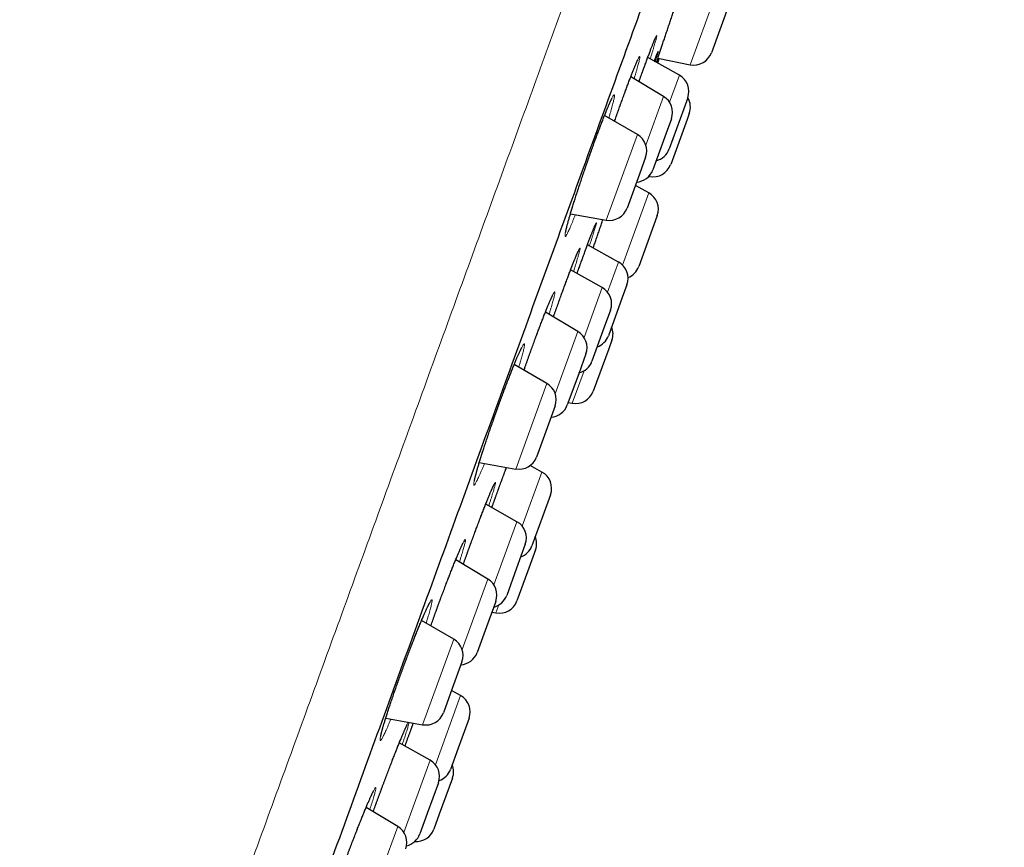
# Model space of a CAD drawing. Header units: millimetres. Extents: x 8 to 436, y 12 to 763.
# Tile 254 of 256: x 410 to 436, y 703 to 725. Entities that reach past the tile are written whole.
import ezdxf

# ---------------------------------------------------------------- set-up
doc = ezdxf.new("R2010")
doc.units = ezdxf.units.MM

msp = doc.modelspace()

# ---------------------------------------------------------------- linework, layer by layer
at = {"color": 252, "linetype": 'Continuous', "lineweight": 0}
for p, q in [((427.623, 723.73), (428.391, 725.839)), ((427.068, 722.72), (427.332, 723.445)), ((426.43, 721.572), (426.905, 722.877)), ((425.368, 719.552), (426.205, 721.85)), ((426.53, 720.727), (426.546, 720.77)), ((425.803, 718.347), (426.51, 720.287)), ((425.399, 717.621), (425.693, 718.429)), ((424.769, 716.404), (425.256, 717.742)), ((423.998, 714.888), (424.606, 716.561)), ((424.453, 714.637), (424.769, 715.504)), ((422.936, 712.868), (423.772, 715.166)), ((423.11, 711.332), (423.64, 712.786)), ((422.349, 709.755), (422.967, 711.453)), ((421.497, 708.018), (422.186, 709.911)), ((422.402, 709.002), (422.48, 709.215)), ((420.435, 705.998), (421.271, 708.296)), ((420.778, 704.924), (421.454, 706.781)), ((419.929, 703.105), (420.635, 705.044)), ((419.019, 701.21), (419.766, 703.262))]:
    msp.add_line(p, q, dxfattribs=at)
at = {"color": 7, "linetype": 'Continuous', "lineweight": 30}
for p, q in [((428.674, 725.381), (428.19, 724.049)), ((427.332, 723.445), (426.481, 723.922)), ((426.748, 723.772), (426.79, 723.894)), ((426.753, 723.902), (427.623, 723.73)), ((426.905, 722.877), (426.024, 723.403)), ((427.557, 722.838), (427.451, 722.547)), ((426.205, 721.85), (425.319, 722.362)), ((427.451, 722.547), (427.058, 721.465)), ((427.597, 722.42), (427.538, 722.259)), ((427.119, 722.277), (426.977, 721.888)), ((427.538, 722.259), (427.097, 721.047)), ((426.977, 721.888), (426.619, 720.904)), ((426.425, 721.246), (426.257, 720.785)), ((426.257, 720.785), (425.925, 719.874)), ((426.512, 720.731), (426.53, 720.727)), ((426.51, 720.287), (426.148, 720.487)), ((424.405, 719.722), (425.368, 719.552)), ((426.737, 719.679), (426.727, 719.651)), ((426.727, 719.651), (426.238, 718.306)), ((425.693, 718.429), (424.861, 718.887)), ((425.256, 717.742), (424.409, 718.216)), ((425.922, 717.82), (425.797, 717.476)), ((425.797, 717.476), (425.423, 716.447)), ((424.606, 716.561), (423.732, 717.083)), ((425.481, 717.134), (425.315, 716.678)), ((425.315, 716.678), (424.982, 715.762)), ((425.518, 716.33), (425.432, 716.093)), ((424.82, 715.961), (424.626, 715.427)), ((425.432, 716.093), (425.019, 714.957)), ((423.772, 715.166), (422.894, 715.673)), ((424.626, 715.427), (424.32, 714.588)), ((424.346, 714.658), (424.453, 714.637)), ((423.992, 714.562), (423.778, 713.974)), ((423.778, 713.974), (423.492, 713.19)), ((421.957, 713.041), (422.936, 712.868)), ((423.64, 712.786), (423.322, 712.961)), ((423.868, 712.177), (423.662, 711.61)), ((422.967, 711.453), (422.128, 711.923)), ((423.662, 711.61), (423.369, 710.804)), ((423.192, 710.845), (422.96, 710.206)), ((423.467, 710.695), (423.253, 710.106)), ((422.186, 709.911), (421.322, 710.428)), ((422.96, 710.206), (422.693, 709.473)), ((423.253, 710.106), (422.968, 709.322)), ((422.4, 709.311), (422.15, 708.625)), ((422.295, 709.023), (422.402, 709.002)), ((421.271, 708.296), (420.404, 708.797)), ((422.15, 708.625), (421.9, 707.938)), ((421.491, 707.692), (421.23, 706.973)), ((421.23, 706.973), (420.992, 706.32)), ((421.454, 706.781), (421.209, 706.916)), ((419.443, 706.173), (420.435, 705.998)), ((421.683, 706.172), (421.39, 705.366)), ((420.635, 705.044), (419.807, 705.508)), ((421.39, 705.366), (421.183, 704.799)), ((420.86, 704.437), (420.559, 703.611)), ((421.235, 704.563), (420.882, 703.591)), ((419.766, 703.262), (418.914, 703.771)), ((420.559, 703.611), (420.36, 703.064)), ((420.882, 703.591), (420.736, 703.19))]:
    msp.add_line(p, q, dxfattribs=at)
for centre, start, end in [((427.72, 724.22), 258.8162, 340), ((427.087, 723.009), 340, 60.7254), ((426.649, 722.448), 340, 59.1557), ((427.127, 722.591), 340, 30.2115), ((425.955, 721.417), 340, 60), ((426.588, 721.636), 284.0558, 340), ((426.627, 721.218), 258.8162, 340), ((426.149, 721.075), 273.5782, 340), ((426.268, 719.85), 340, 61.0186), ((425.455, 720.045), 260, 340), ((425.452, 717.991), 340, 61.1838), ((425.768, 718.477), 291.6008, 340), ((425.012, 717.305), 340, 60.7254), ((424.35, 716.132), 340, 59.1557), ((425.049, 716.501), 340, 22.2686), ((424.953, 716.618), 289.7918, 340), ((424.512, 715.933), 284.0558, 340), ((423.522, 714.733), 340, 60), ((424.549, 715.128), 258.9814, 340), ((423.85, 714.759), 273.5782, 340), ((423.022, 713.361), 260, 340), ((423.399, 712.348), 340, 61.1838), ((422.723, 711.016), 340, 60.7254), ((422.997, 710.866), 340, 22.2686), ((422.899, 710.975), 289.7918, 340), ((421.93, 709.482), 340, 59.1557), ((422.223, 709.644), 284.0558, 340), ((422.498, 709.493), 258.9814, 340), ((421.021, 707.863), 340, 60), ((421.43, 708.109), 273.5782, 340), ((421.213, 706.343), 340, 61.1838), ((420.522, 706.491), 260, 340), ((420.39, 704.608), 340, 60.7254), ((420.766, 704.734), 340, 22.2686), ((420.713, 704.97), 289.1959, 340), ((419.51, 702.833), 340, 59.1557), ((419.89, 703.235), 282.9587, 340), ((420.266, 703.361), 265.1502, 340)]:
    msp.add_arc(centre, 0.5, start, end, dxfattribs=at)
at = {"color": 252, "linetype": 'Continuous', "lineweight": 0}
for points, knots in [([(380.97, 679.081), (381.126, 679.511), (381.439, 680.37), (381.973, 681.837), (382.552, 683.428), (383.179, 685.15), (383.868, 687.043), (384.621, 689.112), (385.439, 691.359), (386.299, 693.722), (387.197, 696.191), (388.131, 698.755), (389.094, 701.403), (390.085, 704.124), (391.097, 706.906), (392.128, 709.737), (393.172, 712.605), (394.225, 715.498), (395.282, 718.404), (396.34, 721.309), (397.393, 724.203), (398.437, 727.071), (399.467, 729.902), (400.48, 732.684), (401.47, 735.405), (402.434, 738.053), (403.367, 740.617), (404.266, 743.085), (405.126, 745.448), (405.944, 747.696), (406.716, 749.818), (407.439, 751.805), (408.11, 753.649), (408.727, 755.342), (409.285, 756.878), (409.784, 758.248), (410.221, 759.448), (410.594, 760.472), (410.901, 761.316), (411.141, 761.976), (411.313, 762.447), (411.42, 762.743), (411.434, 762.779), (411.44, 762.798)], [0, 0, 0, 0, 0.022774, 0.045547, 0.068321, 0.091094, 0.113868, 0.138483, 0.163098, 0.187712, 0.212327, 0.236942, 0.261557, 0.286171, 0.310786, 0.335401, 0.360016, 0.384631, 0.409245, 0.43386, 0.458475, 0.48309, 0.507704, 0.532319, 0.556934, 0.581549, 0.606164, 0.630778, 0.655393, 0.680008, 0.704623, 0.729237, 0.753852, 0.778467, 0.803082, 0.827697, 0.852311, 0.876926, 0.901541, 0.926156, 0.95077, 0.975385, 1, 1, 1, 1]), ([(404.216, 670.384), (404.374, 670.815), (404.688, 671.679), (405.225, 673.154), (405.807, 674.753), (406.436, 676.483), (407.094, 678.29), (407.774, 680.158), (408.47, 682.072), (409.199, 684.073), (409.957, 686.156), (410.742, 688.313), (411.552, 690.539), (412.385, 692.825), (413.236, 695.166), (414.105, 697.552), (414.988, 699.978), (415.882, 702.435), (416.785, 704.915), (417.693, 707.411), (418.605, 709.915), (419.516, 712.419), (420.425, 714.915), (421.327, 717.396), (422.222, 719.852), (423.104, 722.278), (423.973, 724.665), (424.825, 727.005), (425.657, 729.291), (426.467, 731.517), (427.252, 733.674), (428.01, 735.757), (428.739, 737.759), (429.435, 739.672), (430.098, 741.493), (430.724, 743.214), (431.313, 744.83), (431.861, 746.336), (432.367, 747.728), (432.831, 749), (433.249, 750.15), (433.621, 751.173), (433.947, 752.067), (434.223, 752.827), (434.451, 753.453), (434.629, 753.942), (434.756, 754.29), (434.835, 754.509), (434.845, 754.536), (434.85, 754.549)], [0, 0, 0, 0, 0.022759, 0.045519, 0.068278, 0.091037, 0.113797, 0.134897, 0.155997, 0.177097, 0.198197, 0.219297, 0.240397, 0.261497, 0.282597, 0.303697, 0.324798, 0.345898, 0.366998, 0.388098, 0.409198, 0.430298, 0.451398, 0.472498, 0.493598, 0.514698, 0.535798, 0.556899, 0.577999, 0.599099, 0.620199, 0.641299, 0.662399, 0.683499, 0.704599, 0.725699, 0.746799, 0.767899, 0.788999, 0.8101, 0.8312, 0.8523, 0.8734, 0.8945, 0.9156, 0.9367, 0.9578, 0.9789, 1, 1, 1, 1]), ([(426.406, 723.718), (426.418, 723.752), (426.443, 723.821), (426.479, 723.916), (426.512, 724.007), (426.544, 724.091), (426.573, 724.168), (426.6, 724.237), (426.625, 724.3), (426.647, 724.355), (426.667, 724.402), (426.683, 724.441), (426.697, 724.471), (426.709, 724.493), (426.717, 724.506), (426.722, 724.511), (426.725, 724.507), (426.724, 724.495), (426.72, 724.473), (426.714, 724.444), (426.704, 724.406), (426.692, 724.36), (426.676, 724.305), (426.658, 724.243), (426.638, 724.174), (426.614, 724.097), (426.588, 724.014), (426.566, 723.943), (426.552, 723.898), (426.548, 723.884)], [0, 0, 0, 0, 0.03773, 0.075589, 0.113491, 0.15135, 0.18908, 0.226855, 0.264758, 0.302705, 0.340609, 0.378383, 0.416169, 0.454083, 0.492042, 0.529956, 0.567742, 0.605545, 0.643477, 0.681453, 0.719386, 0.757189, 0.795009, 0.832958, 0.870951, 0.9089, 0.94672, 0.984548, 1, 1, 1, 1]), ([(425.59, 722.206), (425.591, 722.209), (425.607, 722.256), (425.638, 722.344), (425.682, 722.471), (425.726, 722.595), (425.77, 722.718), (425.814, 722.84), (425.858, 722.959), (425.899, 723.073), (425.939, 723.18), (425.977, 723.28), (426.013, 723.376), (426.048, 723.465), (426.08, 723.547), (426.11, 723.623), (426.138, 723.692), (426.164, 723.753), (426.187, 723.806), (426.207, 723.852), (426.225, 723.889), (426.24, 723.918), (426.252, 723.939), (426.261, 723.951), (426.268, 723.954), (426.271, 723.948), (426.271, 723.934), (426.268, 723.912), (426.263, 723.881), (426.254, 723.841), (426.243, 723.794), (426.228, 723.738), (426.211, 723.675), (426.191, 723.604), (426.168, 723.527), (426.143, 723.442), (426.125, 723.382), (426.115, 723.35), (426.115, 723.349)], [0, 0, 0, 0, 0.002521, 0.031768, 0.061049, 0.090297, 0.119444, 0.149782, 0.180158, 0.210496, 0.239629, 0.268862, 0.298129, 0.327362, 0.356495, 0.385628, 0.41486, 0.444126, 0.473358, 0.502491, 0.531637, 0.560883, 0.590162, 0.619408, 0.648554, 0.677723, 0.706992, 0.736294, 0.765563, 0.794732, 0.823919, 0.853205, 0.882526, 0.911813, 0.941, 0.970193, 0.999486, 1, 1, 1, 1]), ([(426.657, 723.823), (426.662, 723.837), (426.675, 723.874), (426.694, 723.923), (426.713, 723.972), (426.729, 724.012), (426.742, 724.045), (426.752, 724.068), (426.76, 724.084), (426.764, 724.091), (426.766, 724.089), (426.764, 724.078), (426.759, 724.059), (426.752, 724.031), (426.742, 723.995), (426.728, 723.951), (426.712, 723.898), (426.697, 723.85), (426.687, 723.818), (426.684, 723.808)], [0, 0, 0, 0, 0.040494, 0.102708, 0.164712, 0.226771, 0.289043, 0.351386, 0.413657, 0.475717, 0.537786, 0.600067, 0.66242, 0.724701, 0.786771, 0.848856, 0.911152, 0.973521, 1, 1, 1, 1]), ([(426.245, 723.271), (426.259, 723.309), (426.287, 723.387), (426.327, 723.501), (426.367, 723.613), (426.393, 723.683), (426.406, 723.718)], [0, 0, 0, 0, 0.241037, 0.494509, 0.747687, 1, 1, 1, 1]), ([(424.537, 719.699), (424.527, 719.674), (424.505, 719.618), (424.473, 719.539), (424.441, 719.462), (424.411, 719.391), (424.384, 719.329), (424.359, 719.273), (424.336, 719.226), (424.317, 719.187), (424.3, 719.156), (424.286, 719.133), (424.274, 719.12), (424.266, 719.114), (424.261, 719.118), (424.258, 719.13), (424.259, 719.151), (424.263, 719.18), (424.269, 719.218), (424.279, 719.263), (424.292, 719.317), (424.307, 719.379), (424.325, 719.448), (424.347, 719.524), (424.37, 719.607), (424.396, 719.697), (424.425, 719.792), (424.456, 719.893), (424.489, 720), (424.524, 720.111), (424.561, 720.226), (424.599, 720.344), (424.639, 720.466), (424.68, 720.59), (424.723, 720.717), (424.766, 720.844), (424.81, 720.972), (424.854, 721.101), (424.899, 721.229), (424.944, 721.356), (424.989, 721.483), (425.035, 721.61), (425.08, 721.735), (425.125, 721.855), (425.167, 721.97), (425.209, 722.079), (425.248, 722.183), (425.287, 722.282), (425.323, 722.376), (425.358, 722.462), (425.391, 722.543), (425.422, 722.616), (425.45, 722.683), (425.476, 722.741), (425.5, 722.792), (425.521, 722.835), (425.539, 722.869), (425.555, 722.896), (425.567, 722.913), (425.577, 722.922), (425.583, 722.923), (425.587, 722.914), (425.588, 722.897), (425.585, 722.872), (425.58, 722.838), (425.572, 722.796), (425.56, 722.745), (425.546, 722.687), (425.529, 722.622), (425.509, 722.548), (425.486, 722.468), (425.462, 722.384), (425.444, 722.324), (425.436, 722.295)], [0, 0, 0, 0, 0.011594, 0.025712, 0.039815, 0.05387, 0.067934, 0.082046, 0.096175, 0.110287, 0.124351, 0.138431, 0.152559, 0.166703, 0.180831, 0.194911, 0.209005, 0.223148, 0.237307, 0.251449, 0.265544, 0.279646, 0.293795, 0.307962, 0.322111, 0.336213, 0.350311, 0.364458, 0.378621, 0.392767, 0.406866, 0.420952, 0.435086, 0.449236, 0.46337, 0.477456, 0.491526, 0.505644, 0.519778, 0.533896, 0.547966, 0.562602, 0.577256, 0.591893, 0.605952, 0.62006, 0.634184, 0.648291, 0.662351, 0.67641, 0.690517, 0.704641, 0.718748, 0.732807, 0.746876, 0.760993, 0.775126, 0.789243, 0.803312, 0.817397, 0.83153, 0.845679, 0.859812, 0.873897, 0.887994, 0.90214, 0.916302, 0.930448, 0.944546, 0.958648, 0.972798, 0.986964, 1, 1, 1, 1]), ([(424.736, 718.547), (424.749, 718.583), (424.775, 718.656), (424.813, 718.759), (424.849, 718.857), (424.884, 718.949), (424.916, 719.035), (424.946, 719.115), (424.974, 719.187), (424.999, 719.252), (425.022, 719.31), (425.042, 719.36), (425.06, 719.402), (425.074, 719.435), (425.086, 719.46), (425.094, 719.477), (425.1, 719.485), (425.103, 719.484), (425.102, 719.475), (425.099, 719.457), (425.092, 719.43), (425.083, 719.396), (425.071, 719.353), (425.055, 719.301), (425.037, 719.242), (425.016, 719.176), (424.993, 719.103), (424.967, 719.022), (424.94, 718.941), (424.921, 718.884), (424.913, 718.858)], [0, 0, 0, 0, 0.035838, 0.071798, 0.1078, 0.143761, 0.179599, 0.215469, 0.251462, 0.287497, 0.32349, 0.359361, 0.395237, 0.431236, 0.467276, 0.503275, 0.539151, 0.575036, 0.611044, 0.647093, 0.683101, 0.718986, 0.75488, 0.790897, 0.826954, 0.862971, 0.898865, 0.934763, 0.970783, 1, 1, 1, 1]), ([(424.163, 717.556), (424.178, 717.596), (424.206, 717.675), (424.249, 717.79), (424.29, 717.902), (424.33, 718.008), (424.368, 718.11), (424.405, 718.205), (424.439, 718.296), (424.472, 718.379), (424.503, 718.457), (424.531, 718.527), (424.557, 718.589), (424.58, 718.644), (424.6, 718.691), (424.618, 718.73), (424.633, 718.761), (424.645, 718.783), (424.654, 718.796), (424.66, 718.801), (424.663, 718.798), (424.663, 718.786), (424.66, 718.765), (424.653, 718.735), (424.644, 718.697), (424.632, 718.651), (424.617, 718.598), (424.599, 718.536), (424.578, 718.467), (424.555, 718.391), (424.529, 718.308), (424.506, 718.235), (424.491, 718.188), (424.486, 718.173)], [0, 0, 0, 0, 0.032698, 0.065508, 0.098356, 0.131166, 0.163865, 0.196601, 0.22945, 0.262336, 0.295185, 0.327922, 0.360668, 0.393527, 0.426423, 0.459281, 0.492027, 0.524789, 0.557663, 0.590575, 0.623448, 0.65621, 0.688986, 0.721875, 0.754801, 0.787689, 0.820465, 0.853248, 0.886144, 0.919077, 0.951973, 0.984756, 1, 1, 1, 1]), ([(424.582, 718.12), (424.591, 718.146), (424.615, 718.213), (424.653, 718.318), (424.695, 718.435), (424.722, 718.51), (424.736, 718.547)], [0, 0, 0, 0, 0.174792, 0.450387, 0.725663, 1, 1, 1, 1]), ([(423.156, 715.522), (423.166, 715.549), (423.19, 715.619), (423.23, 715.732), (423.275, 715.86), (423.321, 715.989), (423.368, 716.118), (423.415, 716.247), (423.461, 716.372), (423.505, 716.493), (423.549, 716.608), (423.591, 716.72), (423.632, 716.827), (423.671, 716.929), (423.709, 717.025), (423.745, 717.116), (423.779, 717.2), (423.811, 717.278), (423.84, 717.349), (423.868, 717.412), (423.892, 717.468), (423.914, 717.516), (423.934, 717.555), (423.95, 717.587), (423.964, 717.61), (423.975, 717.624), (423.982, 717.63), (423.987, 717.628), (423.989, 717.617), (423.987, 717.597), (423.982, 717.568), (423.975, 717.531), (423.964, 717.486), (423.951, 717.434), (423.934, 717.373), (423.915, 717.305), (423.892, 717.229), (423.868, 717.147), (423.847, 717.079), (423.833, 717.036), (423.83, 717.025)], [0, 0, 0, 0, 0.017303, 0.044303, 0.071273, 0.09815, 0.126125, 0.154134, 0.182109, 0.208973, 0.235928, 0.262915, 0.289871, 0.316735, 0.343598, 0.370553, 0.397539, 0.424495, 0.451358, 0.478234, 0.505202, 0.5322, 0.559168, 0.586044, 0.612941, 0.639929, 0.666949, 0.693938, 0.720834, 0.747748, 0.774753, 0.80179, 0.828795, 0.855709, 0.882628, 0.909639, 0.936681, 0.963692, 0.99061, 1, 1, 1, 1]), ([(423.947, 716.954), (423.96, 716.989), (423.987, 717.065), (424.029, 717.184), (424.074, 717.311), (424.119, 717.435), (424.148, 717.516), (424.163, 717.556)], [0, 0, 0, 0, 0.1663773, 0.3749007, 0.5836656, 0.7921888, 1, 1, 1, 1]), ([(422.095, 713.016), (422.095, 713.016), (422.082, 712.984), (422.058, 712.926), (422.023, 712.843), (421.991, 712.768), (421.961, 712.699), (421.933, 712.637), (421.908, 712.584), (421.885, 712.538), (421.865, 712.501), (421.848, 712.471), (421.834, 712.451), (421.823, 712.438), (421.815, 712.435), (421.809, 712.44), (421.807, 712.454), (421.809, 712.476), (421.813, 712.507), (421.82, 712.546), (421.831, 712.593), (421.844, 712.648), (421.86, 712.711), (421.879, 712.781), (421.901, 712.859), (421.926, 712.943), (421.953, 713.033), (421.983, 713.13), (422.015, 713.231), (422.049, 713.338), (422.085, 713.45), (422.123, 713.565), (422.163, 713.684), (422.204, 713.806), (422.247, 713.93), (422.29, 714.056), (422.335, 714.183), (422.38, 714.311), (422.426, 714.441), (422.473, 714.572), (422.521, 714.703), (422.568, 714.831), (422.614, 714.954), (422.659, 715.074), (422.703, 715.19), (422.746, 715.302), (422.788, 715.41), (422.829, 715.513), (422.868, 715.61), (422.905, 715.702), (422.941, 715.788), (422.974, 715.867), (423.005, 715.938), (423.034, 716.003), (423.061, 716.06), (423.085, 716.109), (423.106, 716.151), (423.124, 716.183), (423.14, 716.208), (423.152, 716.224), (423.162, 716.231), (423.168, 716.23), (423.171, 716.22), (423.172, 716.201), (423.169, 716.174), (423.163, 716.139), (423.154, 716.095), (423.142, 716.044), (423.127, 715.984), (423.109, 715.917), (423.088, 715.843), (423.064, 715.762), (423.041, 715.682), (423.024, 715.626), (423.016, 715.603)], [0, 0, 0, 0, 0.000097, 0.014149, 0.028211, 0.042321, 0.056446, 0.070556, 0.084618, 0.098695, 0.11282, 0.126962, 0.141087, 0.155164, 0.169256, 0.183396, 0.197552, 0.211692, 0.225784, 0.239883, 0.25403, 0.268193, 0.28234, 0.296439, 0.310535, 0.324679, 0.338839, 0.352983, 0.367079, 0.381162, 0.395293, 0.409441, 0.423572, 0.437656, 0.451723, 0.465838, 0.47997, 0.494085, 0.508152, 0.522785, 0.537437, 0.55207, 0.566127, 0.580232, 0.594353, 0.608458, 0.622515, 0.636572, 0.650676, 0.664797, 0.678902, 0.692958, 0.707025, 0.721139, 0.735269, 0.749383, 0.763449, 0.777532, 0.791662, 0.805808, 0.819938, 0.834021, 0.848116, 0.862259, 0.876418, 0.890562, 0.904657, 0.918756, 0.932903, 0.947067, 0.961214, 0.975313, 0.989406, 1, 1, 1, 1]), ([(422.457, 712.286), (422.472, 712.327), (422.502, 712.411), (422.547, 712.533), (422.591, 712.653), (422.635, 712.77), (422.667, 712.856), (422.684, 712.902), (422.688, 712.912)], [0, 0, 0, 0, 0.189126, 0.378896, 0.568886, 0.758657, 0.947782, 1, 1, 1, 1]), ([(421.69, 710.762), (421.705, 710.804), (421.736, 710.888), (421.782, 711.014), (421.828, 711.138), (421.873, 711.259), (421.918, 711.377), (421.961, 711.492), (422.004, 711.603), (422.045, 711.71), (422.084, 711.811), (422.122, 711.907), (422.157, 711.997), (422.191, 712.081), (422.223, 712.158), (422.252, 712.229), (422.278, 712.291), (422.302, 712.346), (422.323, 712.393), (422.342, 712.433), (422.357, 712.464), (422.37, 712.486), (422.38, 712.5), (422.386, 712.505), (422.389, 712.502), (422.389, 712.49), (422.387, 712.469), (422.38, 712.44), (422.371, 712.403), (422.359, 712.357), (422.344, 712.304), (422.326, 712.243), (422.305, 712.174), (422.281, 712.099), (422.255, 712.016), (422.231, 711.942), (422.215, 711.894), (422.209, 711.877)], [0, 0, 0, 0, 0.028856, 0.05781, 0.086798, 0.115752, 0.144608, 0.173498, 0.202487, 0.231509, 0.260497, 0.289387, 0.318285, 0.347282, 0.376313, 0.40531, 0.434208, 0.46312, 0.49213, 0.521174, 0.550185, 0.579097, 0.608022, 0.637045, 0.666102, 0.695125, 0.72405, 0.752981, 0.782011, 0.811074, 0.840104, 0.869035, 0.897963, 0.92699, 0.95605, 0.985077, 1, 1, 1, 1]), ([(422.293, 711.831), (422.301, 711.855), (422.325, 711.922), (422.365, 712.032), (422.411, 712.16), (422.441, 712.244), (422.457, 712.286)], [0, 0, 0, 0, 0.160689, 0.440994, 0.720975, 1, 1, 1, 1]), ([(420.653, 708.653), (420.654, 708.656), (420.67, 708.7), (420.7, 708.786), (420.746, 708.914), (420.793, 709.045), (420.842, 709.177), (420.889, 709.308), (420.937, 709.435), (420.983, 709.56), (421.029, 709.682), (421.075, 709.802), (421.119, 709.918), (421.163, 710.03), (421.205, 710.138), (421.246, 710.242), (421.285, 710.34), (421.323, 710.432), (421.358, 710.518), (421.392, 710.598), (421.423, 710.671), (421.452, 710.736), (421.478, 710.794), (421.501, 710.844), (421.522, 710.887), (421.54, 710.921), (421.555, 710.947), (421.567, 710.964), (421.576, 710.972), (421.582, 710.972), (421.584, 710.964), (421.584, 710.947), (421.58, 710.921), (421.573, 710.887), (421.563, 710.845), (421.55, 710.794), (421.534, 710.736), (421.516, 710.671), (421.494, 710.598), (421.469, 710.518), (421.445, 710.442), (421.428, 710.389), (421.422, 710.368)], [0, 0, 0, 0, 0.001661, 0.027412, 0.053075, 0.079786, 0.10653, 0.133242, 0.158892, 0.18463, 0.210398, 0.236137, 0.261787, 0.287437, 0.313175, 0.338942, 0.36468, 0.39033, 0.415992, 0.441741, 0.46752, 0.49327, 0.518932, 0.544614, 0.570384, 0.596183, 0.621952, 0.647634, 0.673332, 0.699118, 0.724933, 0.750719, 0.776417, 0.80212, 0.827911, 0.853732, 0.879522, 0.905225, 0.93092, 0.956703, 0.982515, 1, 1, 1, 1]), ([(421.526, 710.306), (421.535, 710.33), (421.558, 710.396), (421.598, 710.506), (421.644, 710.634), (421.675, 710.719), (421.69, 710.762)], [0, 0, 0, 0, 0.161364, 0.441444, 0.7212, 1, 1, 1, 1]), ([(419.583, 706.148), (419.58, 706.143), (419.565, 706.106), (419.539, 706.044), (419.503, 705.962), (419.471, 705.888), (419.44, 705.821), (419.412, 705.761), (419.387, 705.709), (419.364, 705.665), (419.344, 705.629), (419.327, 705.601), (419.313, 705.582), (419.303, 705.572), (419.295, 705.57), (419.29, 705.576), (419.289, 705.591), (419.291, 705.615), (419.296, 705.648), (419.304, 705.688), (419.315, 705.736), (419.33, 705.793), (419.347, 705.857), (419.367, 705.929), (419.391, 706.007), (419.416, 706.092), (419.445, 706.183), (419.476, 706.28), (419.509, 706.383), (419.545, 706.49), (419.582, 706.602), (419.621, 706.717), (419.662, 706.836), (419.705, 706.958), (419.749, 707.082), (419.794, 707.21), (419.841, 707.34), (419.889, 707.472), (419.937, 707.603), (419.985, 707.731), (420.032, 707.857), (420.079, 707.981), (420.126, 708.102), (420.172, 708.221), (420.216, 708.336), (420.261, 708.447), (420.303, 708.553), (420.345, 708.655), (420.384, 708.751), (420.422, 708.841), (420.458, 708.925), (420.492, 709.003), (420.524, 709.074), (420.553, 709.137), (420.579, 709.192), (420.603, 709.24), (420.624, 709.279), (420.643, 709.311), (420.658, 709.334), (420.67, 709.348), (420.679, 709.353), (420.685, 709.351), (420.688, 709.339), (420.687, 709.319), (420.684, 709.291), (420.677, 709.254), (420.667, 709.209), (420.654, 709.156), (420.638, 709.095), (420.619, 709.027), (420.597, 708.952), (420.572, 708.869), (420.549, 708.794), (420.533, 708.744), (420.527, 708.726)], [0, 0, 0, 0, 0.002401, 0.016528, 0.030638, 0.0447, 0.058778, 0.072904, 0.087046, 0.101172, 0.11525, 0.129342, 0.143483, 0.15764, 0.17178, 0.185872, 0.199972, 0.21412, 0.228284, 0.242432, 0.256531, 0.270628, 0.284772, 0.298933, 0.313078, 0.327174, 0.341258, 0.35539, 0.369538, 0.38367, 0.397754, 0.411822, 0.425938, 0.44007, 0.454186, 0.468254, 0.482888, 0.49754, 0.512174, 0.526231, 0.540337, 0.554459, 0.568565, 0.582622, 0.596679, 0.610785, 0.624906, 0.639011, 0.653068, 0.667135, 0.68125, 0.695381, 0.709496, 0.723563, 0.737645, 0.751776, 0.765923, 0.780054, 0.794137, 0.808233, 0.822377, 0.836537, 0.850681, 0.864776, 0.878876, 0.893024, 0.907188, 0.921336, 0.935436, 0.949529, 0.963671, 0.977828, 0.99197, 1, 1, 1, 1]), ([(419.17, 703.838), (419.185, 703.879), (419.216, 703.963), (419.262, 704.09), (419.309, 704.217), (419.357, 704.344), (419.404, 704.47), (419.451, 704.596), (419.498, 704.719), (419.544, 704.841), (419.59, 704.959), (419.634, 705.074), (419.678, 705.184), (419.72, 705.291), (419.76, 705.392), (419.798, 705.488), (419.835, 705.579), (419.869, 705.662), (419.902, 705.74), (419.931, 705.81), (419.959, 705.873), (419.983, 705.929), (420.005, 705.976), (420.024, 706.015), (420.039, 706.046), (420.047, 706.059), (420.051, 706.066)], [0, 0, 0, 0, 0.0416706, 0.0834833, 0.1253441, 0.1671568, 0.2088274, 0.2505469, 0.2924088, 0.3343191, 0.3761811, 0.4179007, 0.4596324, 0.5015066, 0.5434291, 0.5853034, 0.6270352, 0.6687866, 0.7106804, 0.7526226, 0.7945166, 0.836268, 0.8780377, 0.9199501, 0.9619109, 1, 1, 1, 1]), ([(420.07, 706.062), (420.07, 706.06), (420.069, 706.051), (420.063, 706.026), (420.054, 705.99), (420.041, 705.945), (420.026, 705.892), (420.007, 705.831), (419.986, 705.763), (419.962, 705.688), (419.934, 705.606), (419.909, 705.531), (419.893, 705.481), (419.887, 705.464)], [0, 0, 0, 0, 0.045414, 0.1450361, 0.2446483, 0.3446012, 0.4446695, 0.5446221, 0.6442341, 0.7438091, 0.8437246, 0.9437556, 1, 1, 1, 1]), ([(420.032, 705.623), (420.047, 705.665), (420.077, 705.749), (420.124, 705.876), (420.16, 705.974), (420.181, 706.029), (420.185, 706.042)], [0, 0, 0, 0, 0.301715, 0.604458, 0.907551, 1, 1, 1, 1]), ([(419.959, 705.423), (419.968, 705.448), (419.992, 705.514), (420.016, 705.581), (420.032, 705.623)], [0, 0, 0, 0, 0.3809549, 1, 1, 1, 1]), ([(418.174, 701.846), (418.174, 701.847), (418.189, 701.889), (418.22, 701.975), (418.267, 702.104), (418.315, 702.233), (418.362, 702.362), (418.41, 702.489), (418.457, 702.616), (418.505, 702.742), (418.553, 702.866), (418.6, 702.989), (418.647, 703.109), (418.693, 703.226), (418.737, 703.339), (418.781, 703.448), (418.823, 703.553), (418.864, 703.652), (418.903, 703.747), (418.94, 703.835), (418.975, 703.916), (419.007, 703.991), (419.037, 704.059), (419.065, 704.119), (419.089, 704.172), (419.111, 704.217), (419.13, 704.254), (419.147, 704.282), (419.16, 704.302), (419.169, 704.313), (419.176, 704.316), (419.18, 704.311), (419.18, 704.296), (419.177, 704.273), (419.171, 704.242), (419.161, 704.203), (419.149, 704.155), (419.133, 704.1), (419.115, 704.037), (419.093, 703.967), (419.069, 703.89), (419.041, 703.805), (419.022, 703.746), (419.011, 703.713), (419.011, 703.713)], [0, 0, 0, 0, 0.000438, 0.026291, 0.052176, 0.078029, 0.102855, 0.127766, 0.152706, 0.177617, 0.202443, 0.227269, 0.25218, 0.277119, 0.30203, 0.326855, 0.351693, 0.376615, 0.401566, 0.426488, 0.451325, 0.476182, 0.501123, 0.526094, 0.551035, 0.575892, 0.600764, 0.625721, 0.650707, 0.675664, 0.700536, 0.725413, 0.750375, 0.775366, 0.800328, 0.825205, 0.850074, 0.875028, 0.900011, 0.924965, 0.949835, 0.974686, 0.999623, 1, 1, 1, 1]), ([(419.105, 703.657), (419.111, 703.676), (419.133, 703.735), (419.155, 703.796), (419.17, 703.838)], [0, 0, 0, 0, 0.31857, 1, 1, 1, 1])]:
    msp.add_open_spline(points, degree=3, knots=knots, dxfattribs=at)
at = {"color": 7, "linetype": 'Continuous', "lineweight": 30}
for points, knots in [([(420.487, 709.23), (420.829, 710.17), (421.51, 712.041), (422.524, 714.828), (423.525, 717.579), (424.514, 720.294), (425.488, 722.972), (426.446, 725.603), (427.379, 728.166), (428.278, 730.637), (429.14, 733.005), (429.965, 735.271), (430.752, 737.433), (431.498, 739.483), (432.198, 741.408), (432.846, 743.187), (433.437, 744.812), (433.973, 746.283), (434.452, 747.6), (434.874, 748.758), (435.235, 749.751), (435.532, 750.567), (435.763, 751.201), (435.929, 751.658), (436.022, 751.912), (436.059, 752.015), (436.048, 751.985), (436.048, 751.985)], [0, 0, 0, 0, 0.041967, 0.083573, 0.124996, 0.166418, 0.208021, 0.249983, 0.291953, 0.33356, 0.374983, 0.416405, 0.458006, 0.499966, 0.541936, 0.583543, 0.624966, 0.666388, 0.707989, 0.749948, 0.791918, 0.833525, 0.874949, 0.916371, 0.957972, 0.999931, 1, 1, 1, 1]), ([(426.716, 723.79), (426.72, 723.801), (426.733, 723.84), (426.757, 723.915), (426.79, 724.013), (426.825, 724.117), (426.861, 724.226), (426.899, 724.339), (426.938, 724.456), (426.978, 724.576), (427.02, 724.699), (427.062, 724.825), (427.105, 724.952), (427.149, 725.08), (427.192, 725.208), (427.236, 725.337), (427.28, 725.465), (427.323, 725.592), (427.365, 725.716), (427.395, 725.802), (427.41, 725.846), (427.411, 725.85)], [0, 0, 0, 0, 0.021853, 0.078918, 0.136177, 0.193503, 0.250762, 0.307827, 0.364903, 0.422175, 0.479513, 0.536784, 0.59386, 0.650941, 0.708216, 0.765558, 0.822833, 0.879913, 0.936987, 0.994257, 1, 1, 1, 1]), ([(426.246, 723.271), (426.252, 723.288), (426.266, 723.328), (426.288, 723.391), (426.312, 723.458), (426.336, 723.523), (426.359, 723.588), (426.381, 723.651), (426.4, 723.703), (426.419, 723.753), (426.437, 723.802), (426.457, 723.859), (426.477, 723.913), (426.497, 723.965), (426.516, 724.015), (426.534, 724.063), (426.551, 724.109), (426.567, 724.152), (426.583, 724.192), (426.598, 724.23), (426.612, 724.265), (426.625, 724.298), (426.636, 724.327), (426.647, 724.354), (426.657, 724.377), (426.666, 724.398), (426.673, 724.414), (426.679, 724.426), (426.683, 724.435), (426.686, 724.441), (426.687, 724.444), (426.687, 724.444), (426.687, 724.444)], [0, 0, 0, 0, 0.0273361, 0.0643224, 0.1013084, 0.1383072, 0.1753292, 0.2123867, 0.2496821, 0.2692115, 0.3061377, 0.3429804, 0.3797681, 0.416511, 0.4532174, 0.4898932, 0.5265418, 0.5631633, 0.5997533, 0.6362901, 0.6723278, 0.708304, 0.7441342, 0.7797028, 0.8148583, 0.8493993, 0.8830551, 0.912186, 0.939403, 0.9643109, 0.9863196, 1, 1, 1, 1]), ([(426.657, 723.823), (426.658, 723.827), (426.664, 723.843), (426.674, 723.868), (426.686, 723.9), (426.697, 723.929), (426.707, 723.955), (426.716, 723.978), (426.723, 723.998), (426.73, 724.014), (426.735, 724.026), (426.739, 724.035), (426.741, 724.04), (426.742, 724.043), (426.742, 724.042), (426.742, 724.042)], [0, 0, 0, 0, 0.027191, 0.123631, 0.219759, 0.315489, 0.410679, 0.505103, 0.598385, 0.688585, 0.776493, 0.85044, 0.917549, 0.976573, 1, 1, 1, 1]), ([(426.776, 723.897), (426.77, 723.88), (426.756, 723.839), (426.743, 723.802), (426.735, 723.779)], [0, 0, 0, 0, 0.401413, 1, 1, 1, 1]), ([(425.59, 722.206), (425.597, 722.227), (425.613, 722.272), (425.637, 722.342), (425.663, 722.415), (425.689, 722.488), (425.714, 722.56), (425.74, 722.631), (425.765, 722.702), (425.79, 722.771), (425.814, 722.839), (425.839, 722.906), (425.862, 722.971), (425.886, 723.035), (425.909, 723.097), (425.932, 723.158), (425.954, 723.217), (425.975, 723.274), (425.996, 723.329), (426.016, 723.382), (426.036, 723.433), (426.055, 723.482), (426.073, 723.528), (426.09, 723.572), (426.107, 723.613), (426.123, 723.652), (426.137, 723.687), (426.151, 723.72), (426.164, 723.751), (426.176, 723.778), (426.186, 723.802), (426.196, 723.822), (426.204, 723.84), (426.21, 723.853), (426.215, 723.862), (426.218, 723.868), (426.22, 723.872), (426.22, 723.872), (426.22, 723.872)], [0, 0, 0, 0, 0.025263, 0.054899, 0.084567, 0.114258, 0.143966, 0.173681, 0.203396, 0.233102, 0.262793, 0.292459, 0.322039, 0.351598, 0.381174, 0.410758, 0.44034, 0.46991, 0.499455, 0.528965, 0.558425, 0.587821, 0.617122, 0.646372, 0.675516, 0.704539, 0.733421, 0.762134, 0.790635, 0.818863, 0.846735, 0.87413, 0.900829, 0.926417, 0.948067, 0.968111, 0.986372, 1, 1, 1, 1]), ([(424.275, 719.225), (424.275, 719.225), (424.275, 719.225), (424.276, 719.227), (424.276, 719.232), (424.278, 719.24), (424.28, 719.252), (424.283, 719.266), (424.286, 719.285), (424.291, 719.306), (424.297, 719.331), (424.304, 719.359), (424.312, 719.391), (424.321, 719.425), (424.331, 719.463), (424.342, 719.503), (424.354, 719.546), (424.367, 719.591), (424.38, 719.639), (424.395, 719.689), (424.41, 719.741), (424.427, 719.796), (424.444, 719.852), (424.462, 719.911), (424.481, 719.971), (424.5, 720.033), (424.52, 720.097), (424.541, 720.162), (424.562, 720.229), (424.584, 720.297), (424.607, 720.366), (424.63, 720.436), (424.653, 720.506), (424.677, 720.578), (424.701, 720.65), (424.725, 720.723), (424.75, 720.797), (424.775, 720.871), (424.801, 720.945), (424.827, 721.02), (424.852, 721.094), (424.878, 721.168), (424.904, 721.242), (424.93, 721.315), (424.956, 721.389), (424.982, 721.461), (425.008, 721.533), (425.033, 721.604), (425.059, 721.674), (425.084, 721.743), (425.109, 721.811), (425.133, 721.877), (425.158, 721.942), (425.181, 722.006), (425.205, 722.068), (425.228, 722.129), (425.251, 722.187), (425.273, 722.244), (425.294, 722.299), (425.315, 722.352), (425.335, 722.402), (425.354, 722.45), (425.373, 722.496), (425.391, 722.539), (425.408, 722.58), (425.424, 722.618), (425.439, 722.653), (425.453, 722.686), (425.467, 722.715), (425.479, 722.742), (425.49, 722.765), (425.499, 722.785), (425.507, 722.801), (425.514, 722.813), (425.519, 722.822), (425.522, 722.827), (425.523, 722.83), (425.523, 722.83), (425.523, 722.83)], [0, 0, 0, 0, 0.002881, 0.011033, 0.02001, 0.029801, 0.040346, 0.051552, 0.063314, 0.075349, 0.087955, 0.100935, 0.114209, 0.127711, 0.141383, 0.155178, 0.169055, 0.18298, 0.196926, 0.210825, 0.224882, 0.238965, 0.253071, 0.267198, 0.281347, 0.295516, 0.309709, 0.323926, 0.338169, 0.352385, 0.366585, 0.380779, 0.394972, 0.409167, 0.423369, 0.437581, 0.451807, 0.466051, 0.480317, 0.494577, 0.508779, 0.522997, 0.537227, 0.551467, 0.565712, 0.579958, 0.5942, 0.608436, 0.622663, 0.636851, 0.651026, 0.66521, 0.679401, 0.693593, 0.707782, 0.721964, 0.736133, 0.750284, 0.764411, 0.778498, 0.792574, 0.806612, 0.820611, 0.834568, 0.848476, 0.862327, 0.87611, 0.889808, 0.903397, 0.916814, 0.929929, 0.942755, 0.955209, 0.967185, 0.977264, 0.986609, 0.995162, 1, 1, 1, 1]), ([(424.582, 718.12), (424.586, 718.131), (424.598, 718.167), (424.619, 718.225), (424.644, 718.295), (424.669, 718.363), (424.693, 718.43), (424.715, 718.49), (424.733, 718.539), (424.75, 718.586), (424.769, 718.639), (424.792, 718.7), (424.813, 718.759), (424.834, 718.816), (424.855, 718.871), (424.874, 718.924), (424.894, 718.975), (424.912, 719.024), (424.93, 719.07), (424.946, 719.114), (424.962, 719.156), (424.977, 719.195), (424.991, 719.231), (425.005, 719.265), (425.017, 719.296), (425.028, 719.324), (425.038, 719.349), (425.048, 719.371), (425.055, 719.39), (425.062, 719.405), (425.067, 719.415), (425.07, 719.423), (425.072, 719.427), (425.073, 719.428), (425.073, 719.428), (425.073, 719.428)], [0, 0, 0, 0, 0.016775, 0.051079, 0.085389, 0.119718, 0.154075, 0.188475, 0.213383, 0.231494, 0.265785, 0.300008, 0.334192, 0.368349, 0.40249, 0.436625, 0.470763, 0.50491, 0.539073, 0.573242, 0.607055, 0.640862, 0.674676, 0.708428, 0.742045, 0.775435, 0.808483, 0.841036, 0.872885, 0.903744, 0.933078, 0.957567, 0.979715, 0.999257, 1, 1, 1, 1]), ([(425.014, 718.802), (425.017, 718.81), (425.033, 718.858), (425.065, 718.948), (425.108, 719.073), (425.152, 719.2), (425.196, 719.327), (425.239, 719.45), (425.267, 719.53), (425.28, 719.568)], [0, 0, 0, 0, 0.032202, 0.196977, 0.361944, 0.526719, 0.690934, 0.855153, 1, 1, 1, 1]), ([(423.948, 716.954), (423.948, 716.956), (423.957, 716.982), (423.975, 717.033), (424.002, 717.107), (424.028, 717.181), (424.054, 717.254), (424.08, 717.327), (424.106, 717.399), (424.131, 717.469), (424.15, 717.52), (424.164, 717.559), (424.179, 717.6), (424.2, 717.658), (424.225, 717.725), (424.249, 717.791), (424.273, 717.855), (424.297, 717.918), (424.32, 717.98), (424.342, 718.04), (424.364, 718.098), (424.385, 718.154), (424.406, 718.208), (424.426, 718.26), (424.445, 718.309), (424.464, 718.357), (424.481, 718.402), (424.498, 718.445), (424.515, 718.485), (424.53, 718.522), (424.544, 718.557), (424.557, 718.589), (424.569, 718.618), (424.58, 718.643), (424.59, 718.666), (424.599, 718.685), (424.606, 718.701), (424.612, 718.713), (424.616, 718.721), (424.619, 718.726), (424.62, 718.729), (424.62, 718.729), (424.62, 718.729)], [0, 0, 0, 0, 0.001715, 0.030036, 0.05834, 0.086637, 0.114936, 0.143248, 0.17158, 0.199943, 0.226803, 0.23323, 0.248167, 0.276465, 0.304709, 0.332924, 0.361122, 0.389312, 0.417503, 0.445704, 0.473921, 0.502161, 0.530419, 0.558418, 0.586425, 0.614479, 0.642547, 0.670578, 0.69853, 0.726354, 0.753992, 0.781379, 0.80844, 0.83508, 0.861584, 0.887694, 0.913175, 0.935226, 0.955831, 0.974709, 0.99168, 1, 1, 1, 1]), ([(423.156, 715.522), (423.163, 715.542), (423.179, 715.586), (423.203, 715.655), (423.229, 715.729), (423.255, 715.803), (423.281, 715.877), (423.308, 715.951), (423.334, 716.024), (423.361, 716.097), (423.387, 716.17), (423.413, 716.241), (423.439, 716.312), (423.465, 716.382), (423.49, 716.451), (423.515, 716.519), (423.54, 716.585), (423.565, 716.651), (423.589, 716.714), (423.613, 716.777), (423.636, 716.837), (423.659, 716.896), (423.681, 716.953), (423.702, 717.007), (423.723, 717.06), (423.743, 717.111), (423.763, 717.159), (423.781, 717.205), (423.799, 717.248), (423.816, 717.29), (423.833, 717.328), (423.848, 717.364), (423.862, 717.397), (423.875, 717.426), (423.887, 717.453), (423.898, 717.477), (423.908, 717.497), (423.916, 717.514), (423.923, 717.527), (423.927, 717.536), (423.931, 717.542), (423.933, 717.545), (423.933, 717.545), (423.933, 717.545)], [0, 0, 0, 0, 0.020685, 0.046595, 0.072532, 0.09849, 0.124463, 0.150441, 0.176419, 0.202391, 0.228349, 0.25426, 0.28012, 0.306003, 0.331905, 0.35782, 0.383739, 0.409655, 0.435559, 0.461445, 0.487303, 0.513099, 0.538909, 0.564673, 0.590395, 0.616077, 0.64172, 0.667322, 0.692879, 0.718384, 0.743826, 0.769141, 0.794149, 0.818933, 0.843436, 0.867581, 0.891255, 0.914311, 0.936549, 0.955335, 0.972754, 0.988664, 1, 1, 1, 1]), ([(421.826, 712.548), (421.826, 712.548), (421.826, 712.549), (421.826, 712.553), (421.827, 712.559), (421.829, 712.569), (421.831, 712.582), (421.835, 712.599), (421.839, 712.619), (421.845, 712.643), (421.851, 712.67), (421.859, 712.7), (421.868, 712.733), (421.877, 712.768), (421.888, 712.807), (421.9, 712.848), (421.912, 712.892), (421.926, 712.939), (421.941, 712.988), (421.956, 713.039), (421.972, 713.093), (421.99, 713.148), (422.008, 713.206), (422.026, 713.265), (422.046, 713.326), (422.066, 713.389), (422.087, 713.453), (422.109, 713.519), (422.131, 713.586), (422.153, 713.654), (422.177, 713.723), (422.201, 713.793), (422.225, 713.865), (422.249, 713.937), (422.274, 714.009), (422.3, 714.082), (422.325, 714.156), (422.351, 714.23), (422.378, 714.304), (422.404, 714.378), (422.43, 714.452), (422.457, 714.526), (422.484, 714.599), (422.51, 714.672), (422.537, 714.745), (422.563, 714.816), (422.589, 714.887), (422.616, 714.958), (422.642, 715.027), (422.667, 715.095), (422.693, 715.162), (422.718, 715.227), (422.743, 715.292), (422.767, 715.354), (422.791, 715.415), (422.814, 715.474), (422.837, 715.531), (422.859, 715.587), (422.881, 715.64), (422.902, 715.691), (422.922, 715.74), (422.941, 715.786), (422.96, 715.831), (422.978, 715.872), (422.995, 715.911), (423.011, 715.947), (423.026, 715.981), (423.04, 716.011), (423.053, 716.039), (423.065, 716.063), (423.075, 716.084), (423.084, 716.101), (423.091, 716.115), (423.097, 716.125), (423.101, 716.131), (423.103, 716.135), (423.104, 716.136), (423.103, 716.136), (423.103, 716.136)], [0, 0, 0, 0, 0.006974, 0.015441, 0.024748, 0.034873, 0.045758, 0.057312, 0.069431, 0.082006, 0.094935, 0.108131, 0.121519, 0.135033, 0.148573, 0.162375, 0.176257, 0.190204, 0.204207, 0.218259, 0.232356, 0.246493, 0.260671, 0.274876, 0.289051, 0.303235, 0.317421, 0.331613, 0.345814, 0.360026, 0.374254, 0.388501, 0.402771, 0.417061, 0.431305, 0.44554, 0.459791, 0.474057, 0.488332, 0.502614, 0.516898, 0.531179, 0.545456, 0.559718, 0.573943, 0.588172, 0.602413, 0.616663, 0.630918, 0.645174, 0.659426, 0.67367, 0.687902, 0.702113, 0.7163, 0.730487, 0.744654, 0.758802, 0.772933, 0.787047, 0.801143, 0.815222, 0.82928, 0.843306, 0.857202, 0.871, 0.884698, 0.898274, 0.911695, 0.92492, 0.937891, 0.950532, 0.962746, 0.973154, 0.982638, 0.991576, 0.999721, 1, 1, 1, 1]), ([(422.293, 711.831), (422.299, 711.849), (422.315, 711.893), (422.339, 711.961), (422.366, 712.035), (422.393, 712.109), (422.419, 712.183), (422.441, 712.241), (422.458, 712.288), (422.474, 712.334), (422.497, 712.395), (422.523, 712.466), (422.549, 712.537), (422.574, 712.607), (422.6, 712.675), (422.625, 712.743), (422.649, 712.809), (422.671, 712.866), (422.683, 712.899), (422.688, 712.912)], [0, 0, 0, 0, 0.049529, 0.115086, 0.180675, 0.246311, 0.312021, 0.377832, 0.402633, 0.437243, 0.502851, 0.568344, 0.633782, 0.699191, 0.764597, 0.830023, 0.895489, 0.961013, 1, 1, 1, 1]), ([(421.526, 710.306), (421.534, 710.328), (421.551, 710.374), (421.576, 710.446), (421.603, 710.52), (421.629, 710.594), (421.656, 710.667), (421.676, 710.722), (421.692, 710.766), (421.708, 710.811), (421.731, 710.873), (421.757, 710.946), (421.784, 711.018), (421.811, 711.09), (421.837, 711.161), (421.863, 711.231), (421.889, 711.3), (421.915, 711.369), (421.94, 711.436), (421.965, 711.502), (421.99, 711.566), (422.014, 711.628), (422.037, 711.689), (422.06, 711.749), (422.083, 711.807), (422.104, 711.863), (422.126, 711.917), (422.146, 711.968), (422.166, 712.018), (422.185, 712.064), (422.203, 712.109), (422.22, 712.151), (422.236, 712.191), (422.252, 712.228), (422.267, 712.262), (422.28, 712.294), (422.293, 712.323), (422.304, 712.348), (422.314, 712.37), (422.323, 712.389), (422.33, 712.404), (422.336, 712.415), (422.34, 712.423), (422.342, 712.428), (422.344, 712.43), (422.344, 712.43), (422.344, 712.43)], [0, 0, 0, 0, 0.022733, 0.04766, 0.072602, 0.097563, 0.122555, 0.146227, 0.153629, 0.16679, 0.191743, 0.216652, 0.241541, 0.266419, 0.291298, 0.316185, 0.341087, 0.366012, 0.390969, 0.415955, 0.440747, 0.465546, 0.490411, 0.515321, 0.54025, 0.565165, 0.590035, 0.614832, 0.639526, 0.664095, 0.688529, 0.71303, 0.737587, 0.762136, 0.786597, 0.810895, 0.834938, 0.858618, 0.8818, 0.904322, 0.926152, 0.945256, 0.963154, 0.979603, 0.994445, 1, 1, 1, 1]), ([(420.654, 708.653), (420.655, 708.657), (420.665, 708.685), (420.683, 708.737), (420.709, 708.81), (420.736, 708.884), (420.762, 708.957), (420.789, 709.031), (420.816, 709.105), (420.842, 709.179), (420.869, 709.252), (420.896, 709.326), (420.923, 709.399), (420.95, 709.471), (420.977, 709.543), (421.004, 709.614), (421.031, 709.685), (421.057, 709.754), (421.083, 709.823), (421.109, 709.89), (421.134, 709.955), (421.159, 710.02), (421.184, 710.083), (421.208, 710.144), (421.231, 710.204), (421.254, 710.261), (421.277, 710.317), (421.299, 710.371), (421.32, 710.423), (421.34, 710.473), (421.36, 710.52), (421.379, 710.565), (421.397, 710.608), (421.414, 710.647), (421.43, 710.684), (421.445, 710.719), (421.459, 710.751), (421.473, 710.779), (421.485, 710.805), (421.495, 710.827), (421.505, 710.846), (421.512, 710.861), (421.518, 710.872), (421.523, 710.88), (421.525, 710.885), (421.527, 710.888), (421.527, 710.887), (421.527, 710.887)], [0, 0, 0, 0, 0.004023, 0.028091, 0.052175, 0.076271, 0.100369, 0.124465, 0.148554, 0.172597, 0.196601, 0.22063, 0.244682, 0.26875, 0.292829, 0.316911, 0.34099, 0.365058, 0.389112, 0.413112, 0.437142, 0.461146, 0.485129, 0.509098, 0.533056, 0.55701, 0.580962, 0.604918, 0.628881, 0.652789, 0.676538, 0.700222, 0.723834, 0.747364, 0.770795, 0.794104, 0.817259, 0.840215, 0.862909, 0.885245, 0.906829, 0.927945, 0.946212, 0.963338, 0.97914, 0.993507, 1, 1, 1, 1]), ([(406.649, 671.211), (406.801, 671.629), (407.106, 672.468), (407.631, 673.908), (408.199, 675.471), (408.816, 677.164), (409.488, 679.012), (410.218, 681.017), (411.006, 683.182), (411.836, 685.462), (412.702, 687.842), (413.601, 690.311), (414.527, 692.857), (415.48, 695.473), (416.455, 698.153), (417.449, 700.884), (418.456, 703.65), (419.47, 706.436), (420.148, 708.299), (420.487, 709.23)], [0, 0, 0, 0, 0.056574, 0.113415, 0.17016, 0.226689, 0.283221, 0.342868, 0.402514, 0.462416, 0.522329, 0.581975, 0.64161, 0.701258, 0.760904, 0.820805, 0.880718, 0.940364, 1, 1, 1, 1]), ([(419.308, 705.684), (419.308, 705.684), (419.308, 705.683), (419.308, 705.685), (419.309, 705.689), (419.31, 705.696), (419.312, 705.707), (419.315, 705.721), (419.318, 705.738), (419.323, 705.758), (419.329, 705.782), (419.336, 705.81), (419.344, 705.84), (419.353, 705.874), (419.363, 705.91), (419.375, 705.949), (419.387, 705.991), (419.4, 706.036), (419.415, 706.083), (419.43, 706.132), (419.446, 706.184), (419.463, 706.237), (419.481, 706.293), (419.499, 706.351), (419.519, 706.41), (419.539, 706.471), (419.56, 706.534), (419.582, 706.598), (419.604, 706.664), (419.627, 706.731), (419.65, 706.8), (419.674, 706.869), (419.699, 706.939), (419.724, 707.01), (419.749, 707.082), (419.775, 707.155), (419.801, 707.228), (419.827, 707.301), (419.854, 707.375), (419.881, 707.448), (419.908, 707.522), (419.935, 707.596), (419.962, 707.669), (419.989, 707.742), (420.017, 707.815), (420.044, 707.887), (420.071, 707.959), (420.098, 708.029), (420.125, 708.099), (420.151, 708.168), (420.178, 708.235), (420.204, 708.302), (420.229, 708.367), (420.254, 708.43), (420.279, 708.492), (420.304, 708.552), (420.327, 708.611), (420.351, 708.668), (420.373, 708.723), (420.395, 708.775), (420.417, 708.826), (420.437, 708.874), (420.457, 708.92), (420.476, 708.963), (420.494, 709.004), (420.511, 709.042), (420.527, 709.077), (420.542, 709.11), (420.556, 709.14), (420.569, 709.166), (420.581, 709.19), (420.591, 709.21), (420.6, 709.227), (420.607, 709.239), (420.612, 709.249), (420.616, 709.254), (420.618, 709.258), (420.618, 709.258), (420.618, 709.258)], [0, 0, 0, 0, 0.000664, 0.00859, 0.017324, 0.026869, 0.037186, 0.048203, 0.059818, 0.071823, 0.084417, 0.09734, 0.110528, 0.123925, 0.137489, 0.151188, 0.164999, 0.178903, 0.192889, 0.206928, 0.220968, 0.235044, 0.249138, 0.26325, 0.277382, 0.291535, 0.305712, 0.319916, 0.334148, 0.348404, 0.362618, 0.376829, 0.39106, 0.405308, 0.419569, 0.433839, 0.448113, 0.462388, 0.47666, 0.490919, 0.505142, 0.519373, 0.533619, 0.547877, 0.562142, 0.576412, 0.590681, 0.604946, 0.619203, 0.633443, 0.647664, 0.661893, 0.67611, 0.690318, 0.704519, 0.718716, 0.732912, 0.74711, 0.761312, 0.775506, 0.789608, 0.803665, 0.817684, 0.831661, 0.84559, 0.859459, 0.873256, 0.886962, 0.900551, 0.913987, 0.92701, 0.9399, 0.952474, 0.964612, 0.974898, 0.984462, 0.993239, 1, 1, 1, 1]), ([(419.105, 703.657), (419.106, 703.66), (419.115, 703.687), (419.134, 703.738), (419.155, 703.796), (419.172, 703.842), (419.189, 703.889), (419.211, 703.95), (419.238, 704.023), (419.265, 704.097), (419.292, 704.17), (419.32, 704.244), (419.347, 704.318), (419.374, 704.391), (419.402, 704.465), (419.429, 704.538), (419.457, 704.61), (419.484, 704.682), (419.511, 704.752), (419.538, 704.822), (419.564, 704.891), (419.59, 704.96), (419.616, 705.027), (419.642, 705.092), (419.667, 705.156), (419.691, 705.219), (419.715, 705.279), (419.739, 705.338), (419.761, 705.395), (419.784, 705.451), (419.805, 705.505), (419.826, 705.556), (419.847, 705.606), (419.866, 705.653), (419.884, 705.697), (419.902, 705.739), (419.919, 705.778), (419.934, 705.815), (419.949, 705.849), (419.963, 705.88), (419.975, 705.909), (419.987, 705.934), (419.997, 705.956), (420.006, 705.975), (420.014, 705.99), (420.019, 706.001), (420.023, 706.009), (420.026, 706.014), (420.027, 706.016), (420.027, 706.015), (420.027, 706.015)], [0, 0, 0, 0, 0.003216, 0.026264, 0.049351, 0.058539, 0.070687, 0.093718, 0.116712, 0.13969, 0.162663, 0.185638, 0.208625, 0.231629, 0.254658, 0.27772, 0.300815, 0.323746, 0.346678, 0.369679, 0.392731, 0.415812, 0.438897, 0.461957, 0.484969, 0.507911, 0.530768, 0.553531, 0.576366, 0.599302, 0.622302, 0.645326, 0.668317, 0.691229, 0.714016, 0.736629, 0.759031, 0.781361, 0.803749, 0.826106, 0.848345, 0.870365, 0.892044, 0.913224, 0.933708, 0.951085, 0.967163, 0.982203, 0.995708, 1, 1, 1, 1]), ([(419.959, 705.423), (419.964, 705.435), (419.977, 705.471), (419.998, 705.531), (420.018, 705.586), (420.034, 705.63), (420.05, 705.674), (420.073, 705.735), (420.1, 705.809), (420.127, 705.883), (420.154, 705.957), (420.174, 706.01), (420.184, 706.038), (420.186, 706.042)], [0, 0, 0, 0, 0.060303, 0.178617, 0.297135, 0.329062, 0.391397, 0.509579, 0.627566, 0.745471, 0.863342, 0.981225, 1, 1, 1, 1]), ([(418.174, 701.846), (418.179, 701.86), (418.193, 701.898), (418.215, 701.959), (418.241, 702.031), (418.267, 702.103), (418.294, 702.176), (418.321, 702.249), (418.348, 702.322), (418.375, 702.396), (418.403, 702.469), (418.43, 702.543), (418.458, 702.616), (418.486, 702.69), (418.513, 702.762), (418.541, 702.834), (418.568, 702.906), (418.596, 702.977), (418.623, 703.047), (418.65, 703.116), (418.676, 703.183), (418.702, 703.25), (418.728, 703.315), (418.754, 703.38), (418.779, 703.442), (418.803, 703.503), (418.827, 703.562), (418.851, 703.619), (418.873, 703.674), (418.896, 703.728), (418.917, 703.779), (418.937, 703.828), (418.957, 703.874), (418.976, 703.919), (418.995, 703.961), (419.012, 704), (419.028, 704.036), (419.043, 704.07), (419.057, 704.101), (419.071, 704.129), (419.083, 704.154), (419.093, 704.176), (419.102, 704.194), (419.11, 704.208), (419.116, 704.219), (419.12, 704.226), (419.122, 704.23), (419.123, 704.232), (419.123, 704.232), (419.123, 704.232)], [0, 0, 0, 0, 0.013852, 0.036712, 0.05957, 0.082395, 0.105177, 0.127986, 0.15082, 0.173674, 0.196542, 0.21942, 0.242298, 0.265173, 0.288038, 0.310863, 0.333706, 0.356542, 0.379365, 0.402182, 0.424998, 0.447821, 0.470655, 0.493505, 0.516378, 0.539226, 0.56196, 0.584667, 0.607349, 0.630009, 0.652645, 0.675256, 0.697839, 0.720388, 0.742894, 0.76533, 0.787463, 0.809587, 0.831606, 0.853446, 0.875018, 0.896205, 0.916863, 0.936807, 0.953718, 0.969411, 0.98392, 0.997193, 1, 1, 1, 1])]:
    msp.add_open_spline(points, degree=3, knots=knots, dxfattribs=at)

doc.saveas('drawing.dxf')
